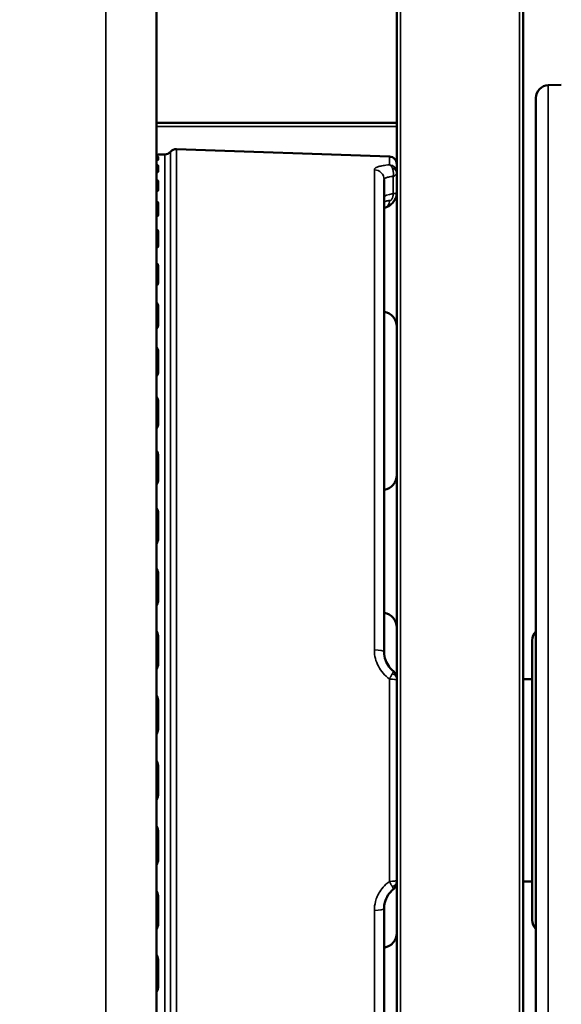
# Model space of a CAD drawing. Header units: millimetres. Extents: x 50 to 3176, y 50 to 2109.
# Tile 203 of 256: x 1373 to 1394, y 1068 to 1107. Entities that reach past the tile are written whole.
import ezdxf

# ---------------------------------------------------------------- set-up
doc = ezdxf.new("R2010")
doc.units = ezdxf.units.MM
doc.header["$LTSCALE"] = 10
for name, color, linetype, lineweight in [('Dimension (ISO)', 7, 'Continuous', 25), ('Visible (ISO)', 7, 'Continuous', 50), ('Visible Narrow (ISO)', 7, 'Continuous', 35)]:
    doc.layers.add(name, color=color, linetype=linetype, lineweight=lineweight)
doc.styles.add('Note Text (ANSI)', font='tahoma.ttf')
doc.dimstyles.new('Default (ISO)', dxfattribs={"dimscale": 10, "dimtxt": 1, "dimasz": 2.5, "dimexe": 3.175, "dimexo": 0, "dimgap": 0.762, "dimtad": 1, "dimrnd": 1e-08, "dimzin": 0, "dimdsep": 46, "dimtxsty": 'Note Text (ANSI)', "dimcen": 0.09, "dimdle": 10, "dimclrd": 1, "dimclre": 1, "dimclrt": 1, "dimazin": 0, "dimtfac": 3.5052, "dimtmove": 0, "dimatfit": 3, "dimfxl": 1, "dimtolj": 1, "dimtzin": 0, "dimlwd": -1, "dimlwe": -1, "dimarcsym": 0})

# ---------------------------------------------------------------- blocks, each defined once
blk = doc.blocks.new('*D6')
at = {"layer": 'Defpoints', "color": 0, "transparency": 16777216}
for p in [(1423.953, 1299.632), (951.953, 1076.772), (1423.953, 1076.772)]:
    blk.add_point(p, dxfattribs=at)
at = {"layer": 'Dimension (ISO)', "color": 1, "transparency": 16777216}
for p, q in [((951.953, 1076.772), (951.953, 1331.382)), ((1423.953, 1076.772), (1423.953, 1331.382)), ((976.953, 1299.632), (1398.953, 1299.632))]:
    blk.add_line(p, q, dxfattribs=at)
for points in [[(976.953, 1303.799), (976.953, 1295.466), (951.953, 1299.632)], [(1398.953, 1303.799), (1398.953, 1295.466), (1423.953, 1299.632)]]:
    blk.add_solid(points, dxfattribs=at)
at = {"layer": 'Dimension (ISO)', "color": 1, "transparency": 16777216, "insert": (1118.269, 1320.335), "char_height": 10, "attachment_point": 1, "style": 'Note Text (ANSI)'}
blk.add_mtext('\\A1;472.00 mm [18.583 in]', dxfattribs=at)

msp = doc.modelspace()

# ---------------------------------------------------------------- linework, layer by layer
at = {"layer": 'Visible (ISO)'}
for p, q in [((1377.953, 1156.7716), (1377.953, 996.7716)), ((1387.453, 1040.4216), (1387.453, 1113.1216)), ((1392.453, 1113.1216), (1392.453, 1040.4216)), ((1393.4355, 1104.2535), (1393.953, 1104.2716)), ((1392.953, 1049.7893), (1392.953, 1103.7538)), ((1387.453, 1102.7716), (1377.953, 1102.7716)), ((1378.0425, 1101.5072), (1378.2913, 1101.5159)), ((1387.1634, 1101.4325), (1378.748, 1101.7263)), ((1386.953, 1100.519), (1386.953, 1081.8383)), ((1386.953, 1099.607), (1386.953, 1099.607)), ((1386.9674, 1099.4059), (1386.9674, 1099.4059)), ((1392.803, 1071.2422), (1392.803, 1082.3009)), ((1387.3167, 1081.0826), (1387.3167, 1081.0826)), ((1387.453, 1080.7948), (1387.453, 1080.7948)), ((1392.803, 1080.7716), (1392.453, 1080.7716)), ((1392.803, 1072.7716), (1392.453, 1072.7716)), ((1387.3167, 1072.4605), (1387.3167, 1072.4605)), ((1386.953, 1071.7048), (1386.953, 1053.0241))]:
    msp.add_line(p, q, dxfattribs=at)
for centre, radius, start, end in [((1393.453, 1103.7538), 0.5, 92, 180), ((1378.053, 1101.2074), 0.3, 92, 108.5761), ((1378.2809, 1101.8157), 0.3, 272, 319.55712), ((1378.7375, 1101.4265), 0.3, 88, 139.55712), ((1387.153, 1101.1326), 0.3, 0, 88), ((1386.853, 1094.7022), 0.6, 0, 80.40593), ((1386.853, 1088.8409), 0.6, 279.59407, 0), ((1386.853, 1082.8022), 0.6, 0, 80.40593), ((1393.303, 1082.3009), 0.5, 134.427, 180), ((1393.303, 1071.2422), 0.5, 180, 225.573), ((1386.853, 1070.7409), 0.6, 279.59407, 0)]:
    msp.add_arc(centre, radius, start, end, dxfattribs=at)
for centre, major_axis, ratio, start_param, end_param in [((1386.8634, 1099.7922), (0.104, -0.3863), 0.7662444, 6.2831435, 6.2833837), ((1387.153, 1080.7948), (0.3, -0.0001), 0.6625551, 0.0001687, 0.0003311)]:
    msp.add_ellipse(centre, major_axis=major_axis, ratio=ratio, start_param=start_param, end_param=end_param, dxfattribs=at)
for points, knots in [([(1377.953, 1101.4914), (1377.9632, 1101.4923), (1377.9719, 1101.4932), (1377.9868, 1101.4948), (1377.9926, 1101.4955), (1377.9944, 1101.4958), (1377.9945, 1101.4958), (1377.9945, 1101.4958)], [0.029661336, 0.029661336, 0.029661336, 0.029661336, 0.03665447, 0.03665447, 0.044653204, 0.044653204, 0.045923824, 0.045923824, 0.045923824, 0.045923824]), ([(1387.453, 1100.0178), (1387.453, 1099.9555), (1387.4429, 1099.8923), (1387.4045, 1099.773), (1387.3755, 1099.7154), (1387.3032, 1099.6128), (1387.2588, 1099.5665), (1387.1614, 1099.4894), (1387.1072, 1099.4579), (1387.0241, 1099.4232), (1386.9957, 1099.4135), (1386.9674, 1099.4059)], [0, 0, 0, 0, 0.018733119, 0.018733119, 0.03759985, 0.03759985, 0.056604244, 0.056604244, 0.075919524, 0.075919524, 0.085695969, 0.085695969, 0.085695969, 0.085695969]), ([(1386.953, 1081.8383), (1386.953, 1081.7338), (1386.9708, 1081.6271), (1387.0395, 1081.4283), (1387.0906, 1081.3333), (1387.2019, 1081.1882), (1387.2566, 1081.1318), (1387.3167, 1081.0826)], [0, 0, 0, 0, 0.032772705, 0.032772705, 0.064956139, 0.064956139, 0.088397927, 0.088397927, 0.088397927, 0.088397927]), ([(1387.3167, 1081.0826), (1387.349, 1081.0562), (1387.3771, 1081.024), (1387.4201, 1080.9534), (1387.4357, 1080.9144), (1387.4501, 1080.8483), (1387.453, 1080.8216), (1387.453, 1080.7948)], [0, 0, 0, 0, 0.012890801, 0.012890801, 0.025456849, 0.025456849, 0.033598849, 0.033598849, 0.033598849, 0.033598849]), ([(1387.453, 1072.7483), (1387.453, 1072.7075), (1387.4462, 1072.6664), (1387.4203, 1072.5902), (1387.4009, 1072.5542), (1387.3592, 1072.4996), (1387.339, 1072.4787), (1387.3167, 1072.4605)], [0, 0, 0, 0, 0.012419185, 0.012419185, 0.024701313, 0.024701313, 0.03360215, 0.03360215, 0.03360215, 0.03360215]), ([(1387.3167, 1072.4605), (1387.2342, 1072.3931), (1387.162, 1072.3117), (1387.0496, 1072.1352), (1387.0075, 1072.0381), (1386.9629, 1071.8622), (1386.953, 1071.783), (1386.953, 1071.7048)], [0, 0, 0, 0, 0.032149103, 0.032149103, 0.06387873, 0.06387873, 0.08840323, 0.08840323, 0.08840323, 0.08840323])]:
    msp.add_open_spline(points, degree=3, knots=knots, dxfattribs=at)
for points in [[(1377.953, 1101.4914), (1377.9545, 1101.4915), (1377.956, 1101.4916), (1377.9574, 1101.4918)], [(1386.9674, 1099.4059), (1386.9625, 1099.4046), (1386.9577, 1099.4033), (1386.953, 1099.402)], [(1386.9674, 1099.4059), (1386.9625, 1099.4046), (1386.9577, 1099.4033), (1386.953, 1099.402)]]:
    msp.add_open_spline(points, degree=3, dxfattribs=at)
at = {"layer": 'Visible Narrow (ISO)'}
for p, q in [((1375.953, 996.7716), (1375.953, 1156.7716)), ((1387.603, 1040.2716), (1387.603, 1113.2716)), ((1392.303, 1113.2716), (1392.303, 1040.2716)), ((1393.4355, 1049.2896), (1393.4355, 1104.2535)), ((1387.453, 1102.6216), (1377.953, 1102.6216)), ((1378.0425, 1101.5023), (1378.0425, 1101.5072)), ((1378.2913, 1101.5159), (1378.2913, 1052.0272)), ((1378.5092, 1051.922), (1378.5092, 1101.6211)), ((1378.748, 1051.8168), (1378.748, 1101.7263)), ((1378.0425, 1101.3152), (1378.0425, 1101.4184)), ((1387.1634, 1101.4325), (1387.1634, 1101.1057)), ((1378.0425, 1100.8592), (1378.0425, 1101.0646)), ((1386.5669, 1100.91), (1386.5669, 1081.9217)), ((1378.0425, 1100.1392), (1378.0425, 1100.4445)), ((1387.3101, 1100.6492), (1387.3101, 1099.9655)), ((1378.0425, 1099.1633), (1378.0425, 1099.5651)), ((1378.0425, 1097.942), (1378.0425, 1098.436)), ((1378.0425, 1096.4888), (1378.0425, 1097.0695)), ((1378.0425, 1094.8196), (1378.0425, 1095.4806)), ((1378.0425, 1092.9526), (1378.0425, 1093.6867)), ((1378.0425, 1090.9083), (1378.0425, 1091.7075)), ((1378.0425, 1088.7092), (1378.0425, 1089.5647)), ((1378.0425, 1086.3792), (1378.0425, 1087.2817)), ((1378.0425, 1083.944), (1378.0425, 1084.8835)), ((1378.0425, 1081.4302), (1378.0425, 1082.3965)), ((1386.8844, 1081.0338), (1386.8844, 1081.0337)), ((1387.1634, 1080.7729), (1387.1634, 1072.7703)), ((1378.0425, 1078.8654), (1378.0425, 1079.8479)), ((1378.0425, 1076.2776), (1378.0425, 1077.2655)), ((1378.0425, 1073.6953), (1378.0425, 1074.6777)), ((1386.8844, 1072.5092), (1386.8844, 1072.5092)), ((1378.0425, 1071.1466), (1378.0425, 1072.1129)), ((1386.5669, 1071.6214), (1386.5669, 1052.6331)), ((1378.0425, 1068.6596), (1378.0425, 1069.5991))]:
    msp.add_line(p, q, dxfattribs=at)
for centre, major_axis, ratio, start_param, end_param in [((1378.053, 1101.2025), (0.2921, 0.0684), 0.9998213, 1.3758783, 1.5707963), ((1378.053, 1101.1197), (-0.3, 0), 0.9964109, 4.7472956, 5.0522259), ((1378.053, 1101.0177), (0.3, 0), 0.9922363, 1.6057029, 1.9106332), ((1387.153, 1100.8098), (0.3, 0), 0.9867492, 0, 1.5358894), ((1378.053, 1100.7701), (-0.3, 0), 0.9821043, 4.7472956, 5.0522259), ((1378.053, 1100.5672), (0.3, 0), 0.9738008, 1.6057029, 1.9106332), ((1386.553, 1100.519), (0.4, 0), 0.977988, 0, 1.5358897), ((1387.153, 1100.777), (0.3, 0), 0.7483918, 6.283156, 7.4492262), ((1378.053, 1100.1576), (-0.3, 0), 0.9570375, 4.7472956, 5.0522259), ((1378.053, 1099.856), (0.3, 0), 0.9446962, 1.6057029, 1.9106332), ((1387.953, 1099.8325), (-1, 0), 0.1736482, 5.4106124, 6.2831852), ((1387.053, 1100.0145), (0.4, 0.0034), 0.1668393, 5.4091361, 6.281757), ((1378.053, 1099.2888), (-0.3, 0), 0.9214853, 4.7472956, 5.0522259), ((1386.8634, 1099.7922), (0.104, -0.3863), 0.7662444, 0.0001982, 1.1094533), ((1378.053, 1098.8919), (0.3, 0), 0.9052413, 1.6057029, 1.9106332), ((1378.053, 1098.1734), (-0.3, 0), 0.8758371, 4.7472956, 5.0522259), ((1378.053, 1097.6854), (0.3, 0), 0.8558684, 1.6057029, 1.9106332), ((1378.053, 1096.8234), (-0.3, 0), 0.820593, 4.7472956, 5.0522259), ((1378.053, 1096.2498), (0.3, 0), 0.7971184, 1.6057029, 1.9106332), ((1378.053, 1095.2538), (-0.3, 0), 0.7563583, 4.7472956, 5.0522259), ((1378.053, 1094.6008), (0.3, 0), 0.729635, 1.6057029, 1.9106332), ((1378.053, 1093.4817), (-0.3, 0), 0.6838368, 4.7472956, 5.0522259), ((1378.053, 1092.7565), (0.3, 0), 0.6541576, 1.6057029, 1.9106332), ((1378.053, 1091.5265), (-0.3, 0), 0.6038231, 4.7472956, 5.0522259), ((1378.053, 1090.737), (0.3, 0), 0.571513, 1.6057029, 1.9106332), ((1378.053, 1089.4096), (-0.3, 0), 0.5171937, 4.7472956, 5.0522259), ((1378.053, 1088.5645), (0.3, 0), 0.4826069, 1.6057029, 1.9106332), ((1378.053, 1087.1543), (-0.3, 0), 0.4248978, 4.7472956, 5.0522259), ((1378.053, 1086.2628), (0.3, 0), 0.3884132, 1.6057029, 1.9106332), ((1378.053, 1084.7852), (-0.3, 0), 0.3279467, 4.7472956, 5.0522259), ((1378.053, 1083.8571), (0.3, 0), 0.289964, 1.6057029, 1.9106332), ((1378.053, 1082.3283), (-0.3, 0), 0.2274026, 4.7472956, 5.0522259), ((1386.553, 1081.8383), (0.4, 0), 0.2086612, 0, 1.5358897), ((1378.053, 1081.3738), (0.3, 0), 0.1883379, 1.6057029, 1.9106332), ((1387.153, 1080.7948), (0.3, -0.0001), 0.6625551, 0.0003303, 1.1665348), ((1387.153, 1080.7242), (0.3, 0), 0.162253, 0, 1.5359114), ((1378.053, 1079.8106), (-0.3, 0), 0.1243669, 4.7472956, 5.0522259), ((1378.053, 1078.84), (0.3, 0), 0.0846483, 1.6057029, 1.9106332), ((1378.053, 1077.2595), (-0.3, 0), 0.0199687, 4.7472956, 5.0522259), ((1378.053, 1076.2836), (0.3, 0), 0.0199687, 4.3725521, 4.6774824), ((1378.053, 1074.7031), (-0.3, 0), 0.0846483, 1.2309594, 1.5358897), ((1378.053, 1073.7325), (0.3, 0), 0.1243669, 4.3725521, 4.6774824), ((1387.153, 1072.8189), (0.3, 0), 0.1622529, 4.7472959, 6.2831852), ((1387.153, 1072.7483), (0.3, 0), 0.6632569, 5.1170935, 6.2831637), ((1378.053, 1072.1694), (-0.3, 0), 0.1883379, 1.2309594, 1.5358897), ((1386.553, 1071.7048), (0.4, 0), 0.2086612, 4.7472956, 6.2831853), ((1378.053, 1071.2148), (0.3, 0), 0.2274026, 4.3725521, 4.6774824), ((1378.053, 1069.686), (-0.3, 0), 0.289964, 1.2309594, 1.5358897), ((1378.053, 1068.7579), (0.3, 0), 0.3279467, 4.3725521, 4.6774824)]:
    msp.add_ellipse(centre, major_axis=major_axis, ratio=ratio, start_param=start_param, end_param=end_param, dxfattribs=at)
for points, knots in [([(1377.953, 1101.4907), (1377.9613, 1101.4915), (1377.969, 1101.4922), (1377.9762, 1101.4929), (1377.9837, 1101.4936), (1377.9906, 1101.4943), (1377.9969, 1101.495), (1378.0006, 1101.4954), (1378.0041, 1101.4958), (1378.0075, 1101.4961), (1378.0143, 1101.4969), (1378.0203, 1101.4977), (1378.0254, 1101.4984), (1378.0269, 1101.4986), (1378.0283, 1101.4988), (1378.0296, 1101.499), (1378.0338, 1101.4997), (1378.037, 1101.5003), (1378.0392, 1101.5008), (1378.0413, 1101.5014), (1378.0425, 1101.5019), (1378.0425, 1101.5023)], [0.4450217, 0.4450217, 0.4450217, 0.4450217, 0.52876554, 0.52876554, 0.52876554, 0.61556953, 0.61556953, 0.61556953, 0.66666667, 0.66666667, 0.66666667, 0.77270026, 0.77270026, 0.77270026, 0.80442343, 0.80442343, 0.80442343, 0.90323397, 0.90323397, 0.90323397, 1, 1, 1, 1]), ([(1378.0425, 1101.4184), (1378.0425, 1101.4247), (1378.0292, 1101.4296), (1378.0077, 1101.4336), (1377.9933, 1101.4363), (1377.9753, 1101.4385), (1377.953, 1101.4403)], [0, 0, 0, 0, 0.33333333, 0.33333333, 0.33333333, 0.55641914, 0.55641914, 0.55641914, 0.55641914]), ([(1377.953, 1101.2703), (1377.9691, 1101.2744), (1377.983, 1101.2786), (1377.9949, 1101.2829), (1377.9994, 1101.2845), (1378.0035, 1101.2861), (1378.0075, 1101.2877), (1378.029, 1101.2966), (1378.0425, 1101.3059), (1378.0425, 1101.3152)], [0.44472191, 0.44472191, 0.44472191, 0.44472191, 0.60633221, 0.60633221, 0.60633221, 0.66666667, 0.66666667, 0.66666667, 1, 1, 1, 1]), ([(1378.0425, 1101.0646), (1378.0425, 1101.0784), (1378.0292, 1101.0904), (1378.0077, 1101.1008), (1377.9933, 1101.1078), (1377.9753, 1101.114), (1377.953, 1101.1197)], [0, 0, 0, 0, 0.33333333, 0.33333333, 0.33333333, 0.55641913, 0.55641913, 0.55641913, 0.55641913]), ([(1387.1634, 1101.1057), (1387.0653, 1101.0977), (1386.981, 1101.0875), (1386.8442, 1101.0646), (1386.7891, 1101.0523), (1386.7371, 1101.0369), (1386.7315, 1101.0352), (1386.6941, 1101.0233), (1386.6668, 1101.0124), (1386.6316, 1100.994), (1386.6205, 1100.9872), (1386.5834, 1100.9596), (1386.5669, 1100.9364), (1386.5669, 1100.91)], [0.00000201, 0.00000201, 0.00000201, 0.00000201, 0.25, 0.25, 0.47216262, 0.47216262, 0.5, 0.5, 0.66119757, 0.66119757, 0.75, 0.75, 1, 1, 1, 1]), ([(1387.1634, 1101.1057), (1387.1703, 1101.103), (1387.1773, 1101.0994), (1387.1844, 1101.0948), (1387.1899, 1101.0912), (1387.1955, 1101.0869), (1387.2011, 1101.0821), (1387.2081, 1101.076), (1387.215, 1101.0689), (1387.2218, 1101.061), (1387.2273, 1101.0546), (1387.2327, 1101.0477), (1387.2379, 1101.0402), (1387.2445, 1101.0309), (1387.251, 1101.0208), (1387.2571, 1101.0101), (1387.262, 1101.0016), (1387.2666, 1100.9926), (1387.2711, 1100.9834)], [0.00000205, 0.00000205, 0.00000205, 0.00000205, 0.18661094, 0.18661094, 0.18661094, 0.33333333, 0.33333333, 0.33333333, 0.51808123, 0.51808123, 0.51808123, 0.66666667, 0.66666667, 0.66666667, 0.8525157, 0.8525157, 0.8525157, 1, 1, 1, 1]), ([(1377.953, 1100.7814), (1377.9691, 1100.7883), (1377.983, 1100.7953), (1377.9949, 1100.8025), (1377.9994, 1100.8052), (1378.0035, 1100.8079), (1378.0075, 1100.8106), (1378.029, 1100.8259), (1378.0425, 1100.8423), (1378.0425, 1100.8592)], [0.44472191, 0.44472191, 0.44472191, 0.44472191, 0.60633221, 0.60633221, 0.60633221, 0.66666667, 0.66666667, 0.66666667, 1, 1, 1, 1]), ([(1387.2711, 1100.9834), (1387.2756, 1100.9739), (1387.2798, 1100.964), (1387.2837, 1100.9538), (1387.2851, 1100.9502), (1387.2865, 1100.9466), (1387.2878, 1100.9429), (1387.2915, 1100.9325), (1387.2949, 1100.9218), (1387.2979, 1100.9111), (1387.2987, 1100.9084), (1387.2994, 1100.9057), (1387.3001, 1100.903), (1387.3019, 1100.8961), (1387.3036, 1100.8891), (1387.3051, 1100.8823), (1387.3066, 1100.8755), (1387.3079, 1100.8689), (1387.3091, 1100.8622), (1387.3108, 1100.8529), (1387.3122, 1100.8437), (1387.3134, 1100.8343), (1387.3141, 1100.8287), (1387.3147, 1100.8231), (1387.3153, 1100.8174), (1387.3163, 1100.8079), (1387.317, 1100.7981), (1387.3176, 1100.7881), (1387.3178, 1100.784), (1387.318, 1100.7798), (1387.3182, 1100.7755), (1387.3183, 1100.7726), (1387.3183, 1100.7696), (1387.3184, 1100.7666), (1387.3187, 1100.7547), (1387.3186, 1100.7424), (1387.3182, 1100.7298), (1387.3179, 1100.7234), (1387.3176, 1100.717), (1387.3172, 1100.7105), (1387.3164, 1100.6982), (1387.3152, 1100.6857), (1387.3136, 1100.6732), (1387.3133, 1100.6706), (1387.313, 1100.6679), (1387.3126, 1100.6652), (1387.3118, 1100.6599), (1387.311, 1100.6545), (1387.3101, 1100.6492)], [0, 0, 0, 0, 0.10261139, 0.10261139, 0.10261139, 0.1387141, 0.1387141, 0.1387141, 0.24142847, 0.24142847, 0.24142847, 0.2671849, 0.2671849, 0.2671849, 0.33333333, 0.33333333, 0.33333333, 0.39785842, 0.39785842, 0.39785842, 0.48754593, 0.48754593, 0.48754593, 0.54097199, 0.54097199, 0.54097199, 0.62993816, 0.62993816, 0.62993816, 0.66666667, 0.66666667, 0.66666667, 0.69183011, 0.69183011, 0.69183011, 0.79190708, 0.79190708, 0.79190708, 0.84243498, 0.84243498, 0.84243498, 0.93835165, 0.93835165, 0.93835165, 0.95885817, 0.95885817, 0.95885817, 1, 1, 1, 1]), ([(1387.3101, 1100.6492), (1387.3271, 1100.6573), (1387.3428, 1100.6654), (1387.3681, 1100.68), (1387.3783, 1100.6864), (1387.4008, 1100.7019), (1387.4122, 1100.7111), (1387.4272, 1100.7257), (1387.4321, 1100.7312), (1387.4429, 1100.745), (1387.4475, 1100.7533), (1387.452, 1100.7667), (1387.453, 1100.7719), (1387.453, 1100.777)], [0, 0, 0, 0, 0.1887829, 0.1887829, 0.3333333, 0.3333333, 0.5411521, 0.5411521, 0.6666667, 0.6666667, 0.8647917, 0.8647917, 1, 1, 1, 1]), ([(1378.0425, 1100.4445), (1378.0425, 1100.4658), (1378.0292, 1100.4848), (1378.0077, 1100.5015), (1377.9933, 1100.5127), (1377.9753, 1100.5229), (1377.953, 1100.5323)], [0, 0, 0, 0, 0.33333333, 0.33333333, 0.33333333, 0.55641921, 0.55641921, 0.55641921, 0.55641921]), ([(1387.3101, 1100.6492), (1387.2754, 1100.6463), (1387.2427, 1100.6426), (1387.1819, 1100.6341), (1387.1538, 1100.6291), (1387.1245, 1100.6229), (1387.1209, 1100.6221), (1387.0946, 1100.6161), (1387.0741, 1100.6105), (1387.0376, 1100.5983), (1387.0217, 1100.5918), (1387.0034, 1100.5823), (1386.9989, 1100.5798), (1386.9818, 1100.5692), (1386.9718, 1100.5606), (1386.9579, 1100.5425), (1386.954, 1100.533), (1386.953, 1100.5218), (1386.953, 1100.5204), (1386.953, 1100.519)], [0, 0, 0, 0, 0.1554448, 0.1554448, 0.3108629, 0.3108629, 0.3333333, 0.3333333, 0.4749331, 0.4749331, 0.6165951, 0.6165951, 0.6666667, 0.6666667, 0.822385, 0.822385, 0.9784577, 0.9784577, 1, 1, 1, 1]), ([(1377.953, 1100.0295), (1377.9691, 1100.039), (1377.983, 1100.0487), (1377.9949, 1100.0588), (1377.9994, 1100.0625), (1378.0035, 1100.0663), (1378.0075, 1100.0702), (1378.029, 1100.0916), (1378.0425, 1100.1149), (1378.0425, 1100.1392)], [0.44472191, 0.44472191, 0.44472191, 0.44472191, 0.60633221, 0.60633221, 0.60633221, 0.66666667, 0.66666667, 0.66666667, 1, 1, 1, 1]), ([(1387.3101, 1099.9655), (1387.3101, 1099.9653), (1387.3101, 1099.9651), (1387.3099, 1099.9526), (1387.3094, 1099.9409), (1387.3078, 1099.9185), (1387.3067, 1099.9078), (1387.3049, 1099.8925), (1387.3042, 1099.8872), (1387.3034, 1099.8815), (1387.3032, 1099.8805), (1387.3023, 1099.8743), (1387.3016, 1099.8699), (1387.3001, 1099.8617), (1387.2993, 1099.858), (1387.2977, 1099.8509), (1387.2968, 1099.8476), (1387.2951, 1099.8414), (1387.2943, 1099.8387), (1387.2919, 1099.8307), (1387.2901, 1099.8248), (1387.2876, 1099.8171), (1387.2871, 1099.8156), (1387.2848, 1099.8088), (1387.2829, 1099.8034), (1387.279, 1099.7932), (1387.2771, 1099.7882), (1387.2744, 1099.7819), (1387.2737, 1099.7802), (1387.2705, 1099.7729), (1387.268, 1099.7678), (1387.2652, 1099.7624), (1387.2649, 1099.7618), (1387.262, 1099.7565), (1387.2595, 1099.7522), (1387.2545, 1099.7443), (1387.252, 1099.7406), (1387.2493, 1099.7369), (1387.2491, 1099.7367), (1387.2464, 1099.7329), (1387.2437, 1099.7295), (1387.2399, 1099.7251), (1387.239, 1099.7241), (1387.2351, 1099.7199), (1387.232, 1099.7168), (1387.2255, 1099.7111), (1387.2221, 1099.7086), (1387.2149, 1099.704), (1387.2111, 1099.702), (1387.2027, 1099.6982), (1387.1981, 1099.6965), (1387.1887, 1099.6939), (1387.1838, 1099.6929), (1387.1774, 1099.6919), (1387.1761, 1099.6917), (1387.1747, 1099.6916)], [0.00000026, 0.00000026, 0.00000026, 0.00000026, 0.00095621, 0.00095621, 0.05836459, 0.05836459, 0.12021901, 0.12021901, 0.15886884, 0.15886884, 0.16666667, 0.16666667, 0.21157139, 0.21157139, 0.25880983, 0.25880983, 0.30246288, 0.30246288, 0.33333333, 0.33333333, 0.38631641, 0.38631641, 0.39939632, 0.39939632, 0.44335701, 0.44335701, 0.48497898, 0.48497898, 0.5, 0.5, 0.55314142, 0.55314142, 0.55997319, 0.55997319, 0.61331993, 0.61331993, 0.66373528, 0.66373528, 0.66666667, 0.66666667, 0.71744069, 0.71744069, 0.73345133, 0.73345133, 0.78461783, 0.78461783, 0.83333333, 0.83333333, 0.88201454, 0.88201454, 0.93458072, 0.93458072, 0.98640226, 0.98640226, 1, 1, 1, 1]), ([(1378.0425, 1099.5651), (1378.0425, 1099.5936), (1378.0292, 1099.6193), (1378.0077, 1099.6422), (1377.9933, 1099.6574), (1377.9753, 1099.6715), (1377.953, 1099.6845)], [0, 0, 0, 0, 0.33333333, 0.33333333, 0.33333333, 0.55641914, 0.55641914, 0.55641914, 0.55641914]), ([(1386.953, 1099.607), (1386.953, 1099.6139), (1386.9552, 1099.6207), (1386.9637, 1099.6333), (1386.9697, 1099.6392), (1386.9844, 1099.6496), (1386.9926, 1099.6542), (1387.011, 1099.6627), (1387.0211, 1099.6665), (1387.0386, 1099.672), (1387.0453, 1099.6739), (1387.0567, 1099.6768), (1387.0612, 1099.6779), (1387.0768, 1099.6814), (1387.0886, 1099.6835), (1387.1124, 1099.687), (1387.1243, 1099.6884), (1387.149, 1099.6905), (1387.1616, 1099.6913), (1387.1747, 1099.6916)], [0.00006196, 0.00006196, 0.00006196, 0.00006196, 0.17347206, 0.17347206, 0.33333333, 0.33333333, 0.46925632, 0.46925632, 0.59581235, 0.59581235, 0.66666667, 0.66666667, 0.71050391, 0.71050391, 0.81476845, 0.81476845, 0.90904791, 0.90904791, 1, 1, 1, 1]), ([(1377.953, 1099.0228), (1377.9691, 1099.0348), (1377.983, 1099.0471), (1377.9949, 1099.0599), (1377.9994, 1099.0647), (1378.0035, 1099.0696), (1378.0075, 1099.0745), (1378.029, 1099.1019), (1378.0425, 1099.1317), (1378.0425, 1099.1633)], [0.44472191, 0.44472191, 0.44472191, 0.44472191, 0.60633221, 0.60633221, 0.60633221, 0.66666667, 0.66666667, 0.66666667, 1, 1, 1, 1]), ([(1378.0425, 1098.436), (1378.0425, 1098.4714), (1378.0292, 1098.5035), (1378.0077, 1098.5322), (1377.9933, 1098.5515), (1377.9753, 1098.5692), (1377.953, 1098.5857)], [0, 0, 0, 0, 0.33333333, 0.33333333, 0.33333333, 0.55641914, 0.55641914, 0.55641914, 0.55641914]), ([(1377.953, 1097.7723), (1377.9691, 1097.7866), (1377.983, 1097.8014), (1377.9949, 1097.8169), (1377.9994, 1097.8227), (1378.0035, 1097.8285), (1378.0075, 1097.8345), (1378.029, 1097.8675), (1378.0425, 1097.9036), (1378.0425, 1097.942)], [0.44472067, 0.44472067, 0.44472067, 0.44472067, 0.60630412, 0.60630412, 0.60630412, 0.66666667, 0.66666667, 0.66666667, 1, 1, 1, 1]), ([(1378.0425, 1097.0695), (1378.0425, 1097.1114), (1378.0292, 1097.1496), (1378.0077, 1097.1839), (1377.9933, 1097.2069), (1377.9753, 1097.2281), (1377.953, 1097.248)], [0, 0, 0, 0, 0.33333333, 0.33333333, 0.33333333, 0.55641914, 0.55641914, 0.55641914, 0.55641914]), ([(1377.953, 1096.2917), (1377.9691, 1096.3083), (1377.983, 1096.3254), (1377.9949, 1096.3433), (1377.9994, 1096.35), (1378.0035, 1096.3568), (1378.0075, 1096.3637), (1378.029, 1096.4019), (1378.0425, 1096.4439), (1378.0425, 1096.4888)], [0.44472191, 0.44472191, 0.44472191, 0.44472191, 0.60633221, 0.60633221, 0.60633221, 0.66666667, 0.66666667, 0.66666667, 1, 1, 1, 1]), ([(1378.0425, 1095.4806), (1378.0425, 1095.5286), (1378.0292, 1095.5725), (1378.0077, 1095.612), (1377.9933, 1095.6384), (1377.9753, 1095.6629), (1377.953, 1095.6858)], [0, 0, 0, 0, 0.33333333, 0.33333333, 0.33333333, 0.55641914, 0.55641914, 0.55641914, 0.55641914]), ([(1377.953, 1094.5972), (1377.9691, 1094.6158), (1377.983, 1094.6351), (1377.9949, 1094.6552), (1377.9994, 1094.6628), (1378.0035, 1094.6704), (1378.0075, 1094.6782), (1378.029, 1094.7213), (1378.0425, 1094.7688), (1378.0425, 1094.8196)], [0.44472191, 0.44472191, 0.44472191, 0.44472191, 0.60633221, 0.60633221, 0.60633221, 0.66666667, 0.66666667, 0.66666667, 1, 1, 1, 1]), ([(1378.0425, 1093.6867), (1378.0425, 1093.7403), (1378.0292, 1093.7893), (1378.0077, 1093.8336), (1377.9933, 1093.8632), (1377.9753, 1093.8907), (1377.953, 1093.9165)], [0, 0, 0, 0, 0.33333333, 0.33333333, 0.33333333, 0.55641914, 0.55641914, 0.55641914, 0.55641914]), ([(1377.953, 1092.7083), (1377.967, 1092.7263), (1377.9796, 1092.745), (1377.9905, 1092.7641), (1377.9975, 1092.7762), (1378.0038, 1092.7885), (1378.0094, 1092.8008), (1378.0295, 1092.8452), (1378.0404, 1092.8905), (1378.0422, 1092.9379), (1378.0424, 1092.9428), (1378.0425, 1092.9477), (1378.0425, 1092.9526)], [0.44997889, 0.44997889, 0.44997889, 0.44997889, 0.58251399, 0.58251399, 0.58251399, 0.66666667, 0.66666667, 0.66666667, 0.96904981, 0.96904981, 0.96904981, 1, 1, 1, 1]), ([(1378.0425, 1091.7075), (1378.0425, 1091.766), (1378.0292, 1091.8197), (1378.0077, 1091.8683), (1377.9933, 1091.9007), (1377.9753, 1091.9309), (1377.953, 1091.9593)], [0, 0, 0, 0, 0.33333333, 0.33333333, 0.33333333, 0.55641914, 0.55641914, 0.55641914, 0.55641914]), ([(1377.953, 1090.6431), (1377.9691, 1090.6651), (1377.983, 1090.688), (1377.9949, 1090.712), (1377.9994, 1090.7209), (1378.0035, 1090.73), (1378.0075, 1090.7393), (1378.029, 1090.7906), (1378.0425, 1090.8473), (1378.0425, 1090.9083)], [0.44472191, 0.44472191, 0.44472191, 0.44472191, 0.60633221, 0.60633221, 0.60633221, 0.66666667, 0.66666667, 0.66666667, 1, 1, 1, 1]), ([(1378.0425, 1089.5647), (1378.0425, 1089.6275), (1378.0292, 1089.6853), (1378.0077, 1089.7375), (1377.9933, 1089.7725), (1377.9753, 1089.8051), (1377.953, 1089.8357)], [0, 0, 0, 0, 0.33333333, 0.33333333, 0.33333333, 0.55641913, 0.55641913, 0.55641913, 0.55641913]), ([(1377.953, 1088.4268), (1377.9691, 1088.4502), (1377.983, 1088.4744), (1377.9949, 1088.4999), (1377.9994, 1088.5095), (1378.0035, 1088.5192), (1378.0075, 1088.529), (1378.029, 1088.5837), (1378.0425, 1088.6441), (1378.0425, 1088.7092)], [0.44472191, 0.44472191, 0.44472191, 0.44472191, 0.60633221, 0.60633221, 0.60633221, 0.66666667, 0.66666667, 0.66666667, 1, 1, 1, 1]), ([(1378.0425, 1087.2817), (1378.0425, 1087.3482), (1378.0292, 1087.4093), (1378.0077, 1087.4648), (1377.9933, 1087.5019), (1377.9753, 1087.5364), (1377.953, 1087.569)], [0, 0, 0, 0, 0.33333333, 0.33333333, 0.33333333, 0.55641913, 0.55641913, 0.55641913, 0.55641913]), ([(1377.953, 1086.0827), (1377.9691, 1086.1072), (1377.983, 1086.1327), (1377.9949, 1086.1594), (1377.9994, 1086.1694), (1378.0035, 1086.1796), (1378.0075, 1086.19), (1378.029, 1086.2473), (1378.0425, 1086.3107), (1378.0425, 1086.3792)], [0.44472191, 0.44472191, 0.44472191, 0.44472191, 0.60633221, 0.60633221, 0.60633221, 0.66666667, 0.66666667, 0.66666667, 1, 1, 1, 1]), ([(1378.0425, 1084.8835), (1378.0425, 1084.9529), (1378.0292, 1085.0168), (1378.0077, 1085.0748), (1377.9933, 1085.1137), (1377.9753, 1085.1498), (1377.953, 1085.1839)], [0, 0, 0, 0, 0.33333333, 0.33333333, 0.33333333, 0.55641914, 0.55641914, 0.55641914, 0.55641914]), ([(1377.953, 1083.6367), (1377.9751, 1083.6715), (1377.9931, 1083.7082), (1378.0075, 1083.7477), (1378.029, 1083.8071), (1378.0425, 1083.8729), (1378.0425, 1083.944)], [0.44472191, 0.44472191, 0.44472191, 0.44472191, 0.66666667, 0.66666667, 0.66666667, 1, 1, 1, 1]), ([(1378.0425, 1082.3965), (1378.0425, 1082.468), (1378.0292, 1082.534), (1378.0077, 1082.5939), (1377.9933, 1082.634), (1377.9753, 1082.6714), (1377.953, 1082.7067)], [0, 0, 0, 0, 0.33333333, 0.33333333, 0.33333333, 0.55641914, 0.55641914, 0.55641914, 0.55641914]), ([(1386.5669, 1081.9217), (1386.5669, 1081.8034), (1386.5818, 1081.6904), (1386.6358, 1081.475), (1386.6749, 1081.3726), (1386.7759, 1081.1785), (1386.8377, 1081.0869), (1386.9833, 1080.9182), (1387.0671, 1080.8412), (1387.1634, 1080.7729)], [0, 0, 0, 0, 0.25, 0.25, 0.5, 0.5, 0.75, 0.75, 1, 1, 1, 1]), ([(1377.953, 1081.1154), (1377.9691, 1081.1413), (1377.983, 1081.1682), (1377.9949, 1081.1966), (1377.9994, 1081.2072), (1378.0035, 1081.218), (1378.0075, 1081.229), (1378.029, 1081.2898), (1378.0425, 1081.3572), (1378.0425, 1081.4302)], [0.44472191, 0.44472191, 0.44472191, 0.44472191, 0.60633221, 0.60633221, 0.60633221, 0.66666667, 0.66666667, 0.66666667, 1, 1, 1, 1]), ([(1387.271, 1080.9776), (1387.271, 1080.9775), (1387.271, 1080.9775), (1387.2659, 1080.9689), (1387.2605, 1080.9596), (1387.2494, 1080.9401), (1387.2436, 1080.9298), (1387.2294, 1080.9039), (1387.2209, 1080.888), (1387.2086, 1080.8643), (1387.2049, 1080.8572), (1387.1954, 1080.8385), (1387.1895, 1080.8268), (1387.1777, 1080.8027), (1387.1717, 1080.7904), (1387.165, 1080.7763), (1387.1642, 1080.7746), (1387.1634, 1080.7729)], [0, 0, 0, 0, 0.00003543, 0.00003543, 0.16668438, 0.16668438, 0.33333333, 0.33333333, 0.5683864, 0.5683864, 0.66666667, 0.66666667, 0.82174306, 0.82174306, 0.97815766, 0.97815766, 0.99999471, 0.99999471, 0.99999471, 0.99999471]), ([(1387.3167, 1081.0826), (1387.3173, 1081.0821), (1387.3178, 1081.0815), (1387.3185, 1081.0793), (1387.3186, 1081.0775), (1387.3183, 1081.0748), (1387.3183, 1081.0743), (1387.3178, 1081.0713), (1387.3171, 1081.0687), (1387.3152, 1081.0626), (1387.3139, 1081.0592), (1387.3108, 1081.0515), (1387.3089, 1081.0473), (1387.3061, 1081.0414), (1387.3054, 1081.0401), (1387.3022, 1081.0336), (1387.2992, 1081.0279), (1387.2924, 1081.0153), (1387.2886, 1081.0084), (1387.2806, 1080.9943), (1387.2765, 1080.987), (1387.2717, 1080.9788), (1387.2714, 1080.9782), (1387.271, 1080.9776)], [0.14306204, 0.14306204, 0.14306204, 0.14306204, 0.20722949, 0.20722949, 0.3071107, 0.3071107, 0.33333333, 0.33333333, 0.4328574, 0.4328574, 0.53556471, 0.53556471, 0.63827201, 0.63827201, 0.66666667, 0.66666667, 0.77581796, 0.77581796, 0.88759223, 0.88759223, 0.99139686, 0.99139686, 1, 1, 1, 1]), ([(1378.0425, 1079.8479), (1378.0425, 1079.9207), (1378.0292, 1079.988), (1378.0077, 1080.0492), (1377.9933, 1080.0902), (1377.9753, 1080.1284), (1377.953, 1080.1645)], [0, 0, 0, 0, 0.33333333, 0.33333333, 0.33333333, 0.55641878, 0.55641878, 0.55641878, 0.55641878]), ([(1377.953, 1078.5465), (1377.9691, 1078.5727), (1377.983, 1078.6), (1377.9949, 1078.6287), (1377.9994, 1078.6394), (1378.0035, 1078.6503), (1378.0075, 1078.6614), (1378.029, 1078.723), (1378.0425, 1078.7914), (1378.0425, 1078.8654)], [0.44472191, 0.44472191, 0.44472191, 0.44472191, 0.60633221, 0.60633221, 0.60633221, 0.66666667, 0.66666667, 0.66666667, 1, 1, 1, 1]), ([(1378.0425, 1077.2655), (1378.0425, 1077.3389), (1378.0292, 1077.4068), (1378.0077, 1077.4686), (1377.9933, 1077.51), (1377.9753, 1077.5486), (1377.953, 1077.5851)], [0, 0, 0, 0, 0.33333333, 0.33333333, 0.33333333, 0.55641914, 0.55641914, 0.55641914, 0.55641914]), ([(1377.953, 1075.9582), (1377.9691, 1075.9844), (1377.983, 1076.0117), (1377.9949, 1076.0404), (1377.9994, 1076.0511), (1378.0035, 1076.062), (1378.0075, 1076.0732), (1378.029, 1076.1348), (1378.0425, 1076.2033), (1378.0425, 1076.2776)], [0.44472191, 0.44472191, 0.44472191, 0.44472191, 0.60633221, 0.60633221, 0.60633221, 0.66666667, 0.66666667, 0.66666667, 1, 1, 1, 1]), ([(1378.0425, 1074.6777), (1378.0425, 1074.7509), (1378.0292, 1074.8187), (1378.0077, 1074.8804), (1377.9933, 1074.9217), (1377.9753, 1074.9603), (1377.953, 1074.9968)], [0, 0, 0, 0, 0.33333333, 0.33333333, 0.33333333, 0.55641914, 0.55641914, 0.55641914, 0.55641914]), ([(1377.953, 1073.3788), (1377.9691, 1073.4047), (1377.983, 1073.4317), (1377.9949, 1073.4601), (1377.9994, 1073.4707), (1378.0035, 1073.4816), (1378.0075, 1073.4926), (1378.029, 1073.5536), (1378.0425, 1073.6215), (1378.0425, 1073.6953)], [0.44472191, 0.44472191, 0.44472191, 0.44472191, 0.60633221, 0.60633221, 0.60633221, 0.66666667, 0.66666667, 0.66666667, 1, 1, 1, 1]), ([(1387.1634, 1072.7703), (1387.0653, 1072.7007), (1386.981, 1072.6225), (1386.8442, 1072.4631), (1386.7891, 1072.3833), (1386.7371, 1072.2898), (1386.7315, 1072.2793), (1386.6941, 1072.208), (1386.6668, 1072.1455), (1386.6316, 1072.044), (1386.6205, 1072.007), (1386.5834, 1071.8615), (1386.5669, 1071.7451), (1386.5669, 1071.6214)], [0.00000201, 0.00000201, 0.00000201, 0.00000201, 0.25, 0.25, 0.47216262, 0.47216262, 0.5, 0.5, 0.66119757, 0.66119757, 0.75, 0.75, 1, 1, 1, 1]), ([(1387.1634, 1072.7703), (1387.1703, 1072.7557), (1387.1773, 1072.7411), (1387.1844, 1072.7268), (1387.1899, 1072.7156), (1387.1955, 1072.7045), (1387.2011, 1072.6936), (1387.2081, 1072.6798), (1387.215, 1072.6664), (1387.2218, 1072.6536), (1387.2273, 1072.6432), (1387.2327, 1072.6332), (1387.2379, 1072.6236), (1387.2445, 1072.6115), (1387.251, 1072.6001), (1387.2571, 1072.5894), (1387.262, 1072.581), (1387.2666, 1072.5729), (1387.2711, 1072.5654)], [0.00000205, 0.00000205, 0.00000205, 0.00000205, 0.18661094, 0.18661094, 0.18661094, 0.33333333, 0.33333333, 0.33333333, 0.51808123, 0.51808123, 0.51808123, 0.66666667, 0.66666667, 0.66666667, 0.85251571, 0.85251571, 0.85251571, 1, 1, 1, 1]), ([(1378.0425, 1072.1129), (1378.0425, 1072.185), (1378.0292, 1072.2519), (1378.0077, 1072.3129), (1377.9933, 1072.3537), (1377.9753, 1072.3918), (1377.953, 1072.4279)], [0, 0, 0, 0, 0.33333333, 0.33333333, 0.33333333, 0.55641914, 0.55641914, 0.55641914, 0.55641914]), ([(1387.2711, 1072.5654), (1387.2756, 1072.5576), (1387.2798, 1072.5502), (1387.2837, 1072.5432), (1387.2851, 1072.5407), (1387.2865, 1072.5384), (1387.2878, 1072.536), (1387.2915, 1072.5294), (1387.2949, 1072.5232), (1387.2979, 1072.5176), (1387.2987, 1072.5162), (1387.2994, 1072.5148), (1387.3001, 1072.5134), (1387.3019, 1072.51), (1387.3036, 1072.5067), (1387.3051, 1072.5036), (1387.3066, 1072.5007), (1387.3079, 1072.4979), (1387.3091, 1072.4953), (1387.3108, 1072.4916), (1387.3122, 1072.4883), (1387.3134, 1072.4852), (1387.3141, 1072.4834), (1387.3147, 1072.4817), (1387.3153, 1072.48), (1387.3163, 1072.4773), (1387.317, 1072.4748), (1387.3176, 1072.4725), (1387.3178, 1072.4716), (1387.318, 1072.4707), (1387.3182, 1072.4698), (1387.3183, 1072.4692), (1387.3183, 1072.4687), (1387.3184, 1072.4681), (1387.3187, 1072.466), (1387.3186, 1072.4642), (1387.3182, 1072.4628), (1387.3179, 1072.4621), (1387.3176, 1072.4615), (1387.3172, 1072.461), (1387.317, 1072.4608), (1387.3169, 1072.4606), (1387.3167, 1072.4605)], [0, 0, 0, 0, 0.1026114, 0.1026114, 0.1026114, 0.13871411, 0.13871411, 0.13871411, 0.24142848, 0.24142848, 0.24142848, 0.26718491, 0.26718491, 0.26718491, 0.33333333, 0.33333333, 0.33333333, 0.39785843, 0.39785843, 0.39785843, 0.48754595, 0.48754595, 0.48754595, 0.540972, 0.540972, 0.540972, 0.62993818, 0.62993818, 0.62993818, 0.66666667, 0.66666667, 0.66666667, 0.69183012, 0.69183012, 0.69183012, 0.79190709, 0.79190709, 0.79190709, 0.842435, 0.842435, 0.842435, 0.86041651, 0.86041651, 0.86041651, 0.86041651]), ([(1377.953, 1070.8366), (1377.9691, 1070.8619), (1377.983, 1070.8883), (1377.9949, 1070.9161), (1377.9994, 1070.9265), (1378.0035, 1070.9371), (1378.0075, 1070.9479), (1378.029, 1071.0077), (1378.0425, 1071.0742), (1378.0425, 1071.1466)], [0.44472191, 0.44472191, 0.44472191, 0.44472191, 0.60633221, 0.60633221, 0.60633221, 0.66666667, 0.66666667, 0.66666667, 1, 1, 1, 1]), ([(1378.0425, 1069.5991), (1378.0425, 1069.6694), (1378.0292, 1069.7346), (1378.0077, 1069.7942), (1377.9933, 1069.834), (1377.9753, 1069.8713), (1377.953, 1069.9066)], [0, 0, 0, 0, 0.33333333, 0.33333333, 0.33333333, 0.55641914, 0.55641914, 0.55641914, 0.55641914]), ([(1377.953, 1068.3594), (1377.9691, 1068.3839), (1377.983, 1068.4094), (1377.9949, 1068.4363), (1377.9994, 1068.4463), (1378.0035, 1068.4566), (1378.0075, 1068.4671), (1378.029, 1068.5249), (1378.0425, 1068.5894), (1378.0425, 1068.6596)], [0.44472191, 0.44472191, 0.44472191, 0.44472191, 0.60633221, 0.60633221, 0.60633221, 0.66666667, 0.66666667, 0.66666667, 1, 1, 1, 1])]:
    msp.add_open_spline(points, degree=3, knots=knots, dxfattribs=at)

# ---------------------------------------------------------------- dimensions: what is measured, and where the dimension line sits
at = {"layer": 'Dimension (ISO)', "color": 1, "true_color": 0xff0000}
dim = msp.add_linear_dim(base=(1423.953, 1299.6322), p1=(951.953, 1076.7716), p2=(1423.953, 1076.7716), angle=180, text='<> mm [18.583 in]', dimstyle='Default (ISO)', override={"dimgap": 0.762, "dimdec": 2, "dimpost": '', "dimtol": 0, "dimlim": 0, "dimtp": 0, "dimtm": 0, "dimtdec": 2, "dimtofl": 0, "dimatfit": 1}, dxfattribs=at)
dim.commit()
dim.dimension.update_dxf_attribs({"geometry": '*D6', "text_midpoint": (1187.953, 1299.6322), "dimtype": 160})

doc.saveas('drawing.dxf')
